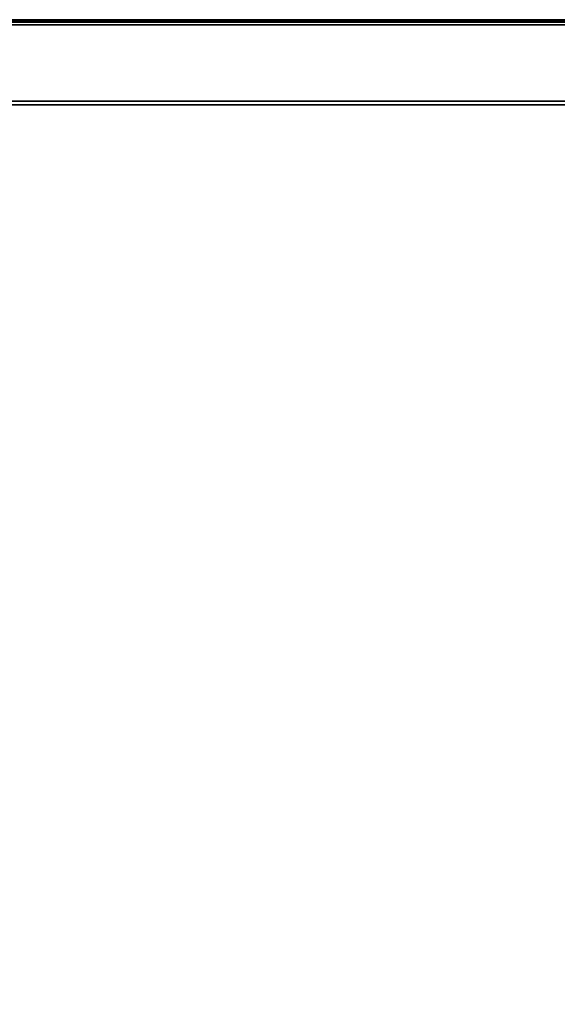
# Model space of a CAD drawing. Header units: inches. Extents: x 10 to 684, y -49 to 81.
# Tile 118 of 256: x 469 to 478, y 64 to 81. Entities that reach past the tile are written whole.
import ezdxf

# ---------------------------------------------------------------- set-up
doc = ezdxf.new("R2010")
doc.units = ezdxf.units.IN
doc.header["$MEASUREMENT"] = 0
for name, color, linetype in [('A-FURN-3-WKSF-SUPPORT', 252, 'Continuous'), ('A-FURN-3-WKSF-SUPPORT-TRIM', 250, 'Continuous'), ('A-FURN-3-WKSF-TOP', 254, 'Continuous'), ('A-FURN-3-WKSF-TRIM', 252, 'Continuous')]:
    doc.layers.add(name, color=color, linetype=linetype)

# ---------------------------------------------------------------- blocks, each defined once
blk = doc.blocks.new('ZXFS-2400-LNEJ-3D-3')
at = {"layer": 'A-FURN-3-WKSF-SUPPORT'}
for points in [[(0.03, -0.262, 27.69), (0.03, -0.262, 0.5), (0.03, -23.822, 0.5), (0.03, -23.822, 27.69)], [(1.47, -0.262, 27.69), (1.47, -23.822, 27.69), (1.47, -23.822, 0.5), (1.47, -0.262, 0.5)]]:
    blk.add_3dface(points, dxfattribs=at)
at = {"layer": 'A-FURN-3-WKSF-SUPPORT-TRIM'}
for points in [[(0.03, -23.822, 27.69), (0.09, -23.882, 27.75), (0.09, -0.202, 27.75), (0.03, -0.262, 27.69)], [(0.09, -0.202, 27.75), (0.09, -23.882, 27.75), (1.41, -23.882, 27.75), (1.41, -0.202, 27.75)], [(1.47, -23.822, 27.69), (1.47, -0.262, 27.69), (1.41, -0.202, 27.75), (1.41, -23.882, 27.75)]]:
    blk.add_3dface(points, dxfattribs=at)
blk = doc.blocks.new('WURA-2460-LJSA-3D-3')
at = {"layer": 'A-FURN-3-WKSF-TOP'}
for points, invisible_edges in [([(59.96, -23.882, 29), (59.96, -0.04, 29), (33.627, -0.04, 29), (32.623, -1.044, 29)], 8), ([(33.627, -0.04, 27.75), (59.96, -0.04, 27.75), (59.96, -23.882, 27.75), (32.623, -1.044, 27.75)], 4), ([(32.623, -1.044, 29), (32.378, -1.245, 29), (32.098, -1.395, 29), (59.96, -23.882, 29)], 12), ([(32.098, -1.395, 27.75), (32.378, -1.245, 27.75), (32.623, -1.044, 27.75), (59.96, -23.882, 27.75)], 12), ([(28.521, -1.518, 29), (0.04, -23.882, 29), (59.96, -23.882, 29), (31.479, -1.518, 29)], 5), ([(59.96, -23.882, 27.75), (0.04, -23.882, 27.75), (28.521, -1.518, 27.75), (31.479, -1.518, 27.75)], 10), ([(32.098, -1.395, 29), (31.794, -1.487, 29), (31.479, -1.518, 29), (59.96, -23.882, 29)], 12), ([(31.479, -1.518, 27.75), (31.794, -1.487, 27.75), (32.098, -1.395, 27.75), (59.96, -23.882, 27.75)], 12)]:
    blk.add_3dface(points, dxfattribs=dict(at, invisible_edges=invisible_edges))
at = {"layer": 'A-FURN-3-WKSF-TRIM'}
for points in [[(59.96, -0.04, 27.75), (60, 0, 27.79), (60, -23.882, 27.79), (59.96, -23.882, 27.75)], [(59.96, -23.882, 29), (60, -23.882, 28.96), (60, 0, 28.96), (59.96, -0.04, 29)]]:
    blk.add_3dface(points, dxfattribs=at)
at = {"layer": 'A-FURN-3-WKSF-TRIM', "invisible_edges": 1}
blk.add_3dface([(60, -23.882, 28.96), (60, -23.882, 27.79), (60, 0, 27.79), (60, 0, 28.96)], dxfattribs=at)

msp = doc.modelspace()

# ---------------------------------------------------------------- block references
at = {"rotation": 90.00000000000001}
for name, p in [('ZXFS-2400-LNEJ-3D-3', (461.648, 79.173)), ('WURA-2460-LJSA-3D-3', (461.648, 20.673))]:
    msp.add_blockref(name, p, dxfattribs=at)

doc.saveas('drawing.dxf')
